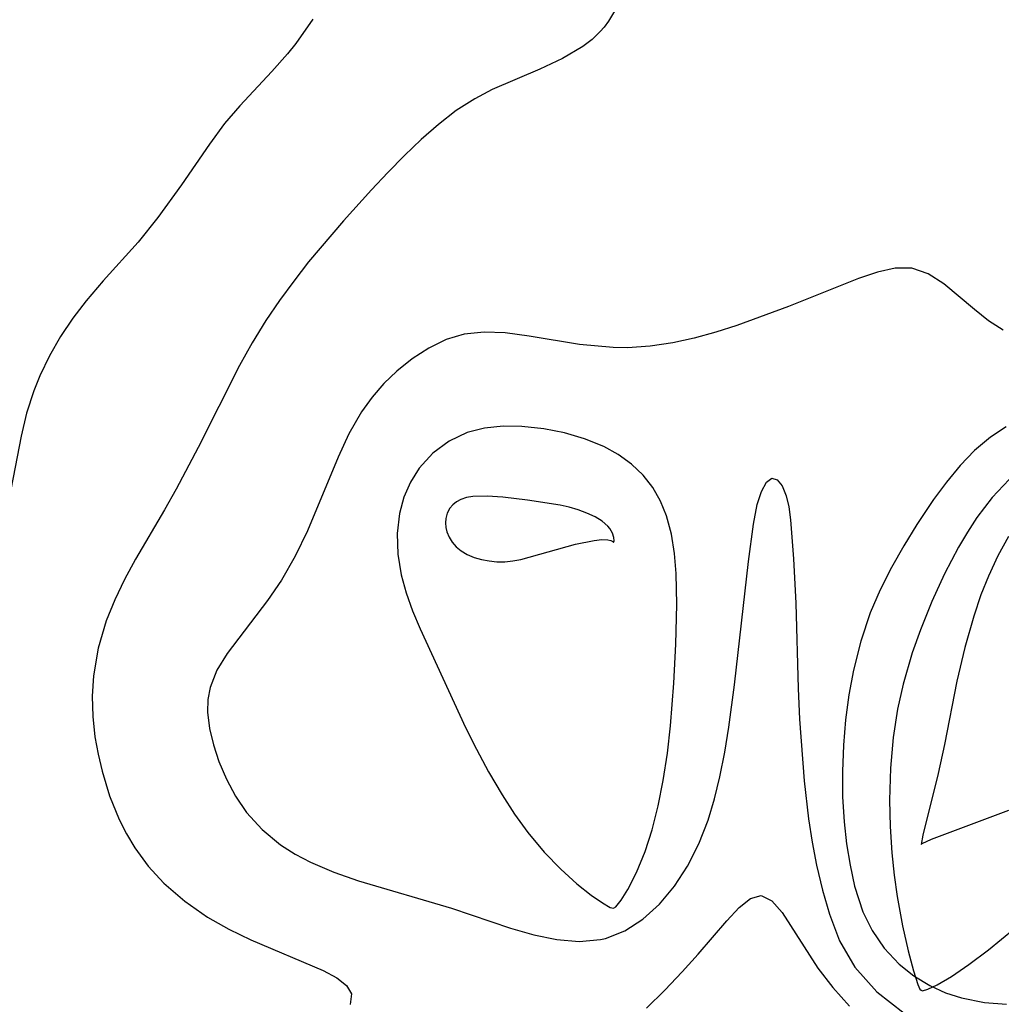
# Model space of a CAD drawing. Header units: metres. Extents: x 1073367 to 1082519, y 1569854 to 1574957.
# Tile 157 of 256: x 1075050 to 1075114, y 1573232 to 1573296. Entities that reach past the tile are written whole.
import ezdxf

# ---------------------------------------------------------------- set-up
doc = ezdxf.new("R2010")
doc.units = ezdxf.units.M
doc.layers.add('CGG_CurvaNivelLidar_v1', color=253, linetype='Continuous', lineweight=30)

msp = doc.modelspace()

# ---------------------------------------------------------------- linework, layer by layer
at = {"layer": 'CGG_CurvaNivelLidar_v1'}
for p, q in [((1075088.8905, 1573296.9058, 67), (1075088.1788, 1573295.7027, 67)), ((1075068.9746, 1573295.8351, 66.5), (1075067.8618, 1573294.2538, 66.5)), ((1075088.1788, 1573295.7027, 67), (1075087.8996, 1573295.3324, 67)), ((1075087.8996, 1573295.3324, 67), (1075087.6521, 1573295.0426, 67)), ((1075087.1205, 1573294.5217, 67), (1075086.521, 1573294.0596, 67)), ((1075087.6521, 1573295.0426, 67), (1075087.1205, 1573294.5217, 67)), ((1075067.8618, 1573294.2538, 66.5), (1075067.3278, 1573293.5928, 66.5)), ((1075086.521, 1573294.0596, 67), (1075085.1875, 1573293.2783, 67)), ((1075067.3278, 1573293.5928, 66.5), (1075066.3147, 1573292.4498, 66.5)), ((1075085.1875, 1573293.2783, 67), (1075083.7184, 1573292.6007, 67)), ((1075083.7184, 1573292.6007, 67), (1075080.6309, 1573291.2658, 67)), ((1075066.3147, 1573292.4498, 66.5), (1075064.2323, 1573290.2161, 66.5)), ((1075080.6309, 1573291.2658, 67), (1075079.4921, 1573290.6731, 67)), ((1075079.4921, 1573290.6731, 67), (1075078.2922, 1573289.8983, 67)), ((1075064.2323, 1573290.2161, 66.5), (1075063.2454, 1573289.057, 66.5)), ((1075078.2922, 1573289.8983, 67), (1075077.1378, 1573289.0074, 67)), ((1075063.2454, 1573289.057, 66.5), (1075062.2596, 1573287.7275, 66.5)), ((1075077.1378, 1573289.0074, 67), (1075076.0179, 1573288.0268, 67)), ((1075076.0179, 1573288.0268, 67), (1075074.9224, 1573286.9788, 67)), ((1075062.2596, 1573287.7275, 66.5), (1075060.4467, 1573285.0724, 66.5)), ((1075074.9224, 1573286.9788, 67), (1075073.8493, 1573285.8876, 67)), ((1075073.8493, 1573285.8876, 67), (1075072.7885, 1573284.7601, 67)), ((1075060.4467, 1573285.0724, 66.5), (1075058.906, 1573282.9442, 66.5)), ((1075072.7885, 1573284.7601, 67), (1075070.9678, 1573282.7405, 67)), ((1075058.906, 1573282.9442, 66.5), (1075057.6286, 1573281.3507, 66.5)), ((1075070.9678, 1573282.7405, 67), (1075068.7018, 1573280.0643, 67)), ((1075057.6286, 1573281.3507, 66.5), (1075055.3535, 1573278.8275, 66.5)), ((1075068.7018, 1573280.0643, 67), (1075067.7358, 1573278.8252, 67)), ((1075105.654, 1573279.4046, 67.5), (1075104.4267, 1573278.9783, 67.5)), ((1075106.8072, 1573279.6586, 67.5), (1075105.654, 1573279.4046, 67.5)), ((1075107.8868, 1573279.6501, 67.5), (1075106.8072, 1573279.6586, 67.5)), ((1075108.9562, 1573279.2832, 67.5), (1075107.8868, 1573279.6501, 67.5)), ((1075109.9711, 1573278.6361, 67.5), (1075108.9562, 1573279.2832, 67.5)), ((1075055.3535, 1573278.8275, 66.5), (1075054.2441, 1573277.541, 66.5)), ((1075067.7358, 1573278.8252, 67), (1075066.8098, 1573277.556, 67)), ((1075104.4267, 1573278.9783, 67.5), (1075099.8718, 1573277.18, 67.5)), ((1075111.9541, 1573276.9645, 67.5), (1075109.9711, 1573278.6361, 67.5)), ((1075054.2441, 1573277.541, 66.5), (1075053.3765, 1573276.4022, 66.5)), ((1075066.8098, 1573277.556, 67), (1075065.9306, 1573276.2548, 67)), ((1075099.8718, 1573277.18, 67.5), (1075096.5235, 1573275.9383, 67.5)), ((1075112.8604, 1573276.2418, 67.5), (1075111.9541, 1573276.9645, 67.5)), ((1075053.3765, 1573276.4022, 66.5), (1075052.5802, 1573275.2091, 66.5)), ((1075065.9306, 1573276.2548, 67), (1075065.0425, 1573274.8138, 67)), ((1075096.5235, 1573275.9383, 67.5), (1075095.1471, 1573275.4934, 67.5)), ((1075113.826, 1573275.6411, 67.5), (1075112.8604, 1573276.2418, 67.5)), ((1075078.8136, 1573275.3722, 67.5), (1075077.6332, 1573275.0158, 67.5)), ((1075080.1152, 1573275.5116, 67.5), (1075078.8136, 1573275.3722, 67.5)), ((1075081.4651, 1573275.4585, 67.5), (1075080.1152, 1573275.5116, 67.5)), ((1075083.0378, 1573275.247, 67.5), (1075081.4651, 1573275.4585, 67.5)), ((1075086.3004, 1573274.6965, 67.5), (1075083.0378, 1573275.247, 67.5)), ((1075095.1471, 1573275.4934, 67.5), (1075093.7555, 1573275.1075, 67.5)), ((1075052.5802, 1573275.2091, 66.5), (1075051.8634, 1573273.9653, 66.5)), ((1075065.0425, 1573274.8138, 67), (1075064.2139, 1573273.3384, 67)), ((1075077.6332, 1573275.0158, 67.5), (1075076.5053, 1573274.4681, 67.5)), ((1075088.4864, 1573274.4989, 67.5), (1075086.3004, 1573274.6965, 67.5)), ((1075090.882, 1573274.5816, 67.5), (1075089.4112, 1573274.488, 67.5)), ((1075092.3525, 1573274.7992, 67.5), (1075090.882, 1573274.5816, 67.5)), ((1075093.7555, 1573275.1075, 67.5), (1075092.3525, 1573274.7992, 67.5)), ((1075051.8634, 1573273.9653, 66.5), (1075051.2381, 1573272.6729, 66.5)), ((1075076.5053, 1573274.4681, 67.5), (1075075.438, 1573273.7741, 67.5)), ((1075089.4112, 1573274.488, 67.5), (1075088.4864, 1573274.4989, 67.5)), ((1075064.2139, 1573273.3384, 67), (1075061.5334, 1573268.0135, 67)), ((1075075.438, 1573273.7741, 67.5), (1075074.4258, 1573272.9567, 67.5)), ((1075051.2381, 1573272.6729, 66.5), (1075050.8431, 1573271.6857, 66.5)), ((1075074.4258, 1573272.9567, 67.5), (1075073.5931, 1573272.1549, 67.5)), ((1075073.5931, 1573272.1549, 67.5), (1075072.8226, 1573271.2767, 67.5)), ((1075050.8431, 1573271.6857, 66.5), (1075050.3831, 1573270.2334, 66.5)), ((1075072.8226, 1573271.2767, 67.5), (1075072.13, 1573270.3217, 67.5)), ((1075050.3831, 1573270.2334, 66.5), (1075050.0181, 1573268.7463, 66.5)), ((1075072.13, 1573270.3217, 67.5), (1075071.324, 1573268.8996, 67.5)), ((1075071.324, 1573268.8996, 67.5), (1075070.6274, 1573267.3788, 67.5)), ((1075079.0076, 1573268.9719, 68), (1075077.8226, 1573268.4104, 68)), ((1075080.1379, 1573269.2602, 68), (1075079.0076, 1573268.9719, 68)), ((1075081.3312, 1573269.3845, 68), (1075080.1379, 1573269.2602, 68)), ((1075082.563, 1573269.3737, 68), (1075081.3312, 1573269.3845, 68)), ((1075083.9908, 1573269.2215, 68), (1075082.563, 1573269.3737, 68)), ((1075085.329, 1573268.9568, 68), (1075083.9908, 1573269.2215, 68)), ((1075086.6331, 1573268.576, 68), (1075085.329, 1573268.9568, 68)), ((1075114.0179, 1573269.3494, 68), (1075112.9997, 1573268.6778, 68)), ((1075050.0181, 1573268.7463, 66.5), (1075048.9774, 1573263.2633, 66.5)), ((1075077.8226, 1573268.4104, 68), (1075076.775, 1573267.6318, 68)), ((1075087.8736, 1573268.0688, 68), (1075086.6331, 1573268.576, 68)), ((1075112.9997, 1573268.6778, 68), (1075111.9701, 1573267.8115, 68)), ((1075061.5334, 1573268.0135, 67), (1075060.0968, 1573265.291, 67)), ((1075076.775, 1573267.6318, 68), (1075075.8938, 1573266.6682, 68)), ((1075088.8204, 1573267.547, 68), (1075087.8736, 1573268.0688, 68)), ((1075089.6845, 1573266.9269, 68), (1075088.8204, 1573267.547, 68)), ((1075111.9701, 1573267.8115, 68), (1075111.0223, 1573266.8297, 68)), ((1075070.6274, 1573267.3788, 67.5), (1075068.6276, 1573262.5857, 67.5)), ((1075090.445, 1573266.204, 68), (1075089.6845, 1573266.9269, 68)), ((1075075.8938, 1573266.6682, 68), (1075075.3236, 1573265.7636, 68)), ((1075111.0223, 1573266.8297, 68), (1075110.1362, 1573265.7593, 68)), ((1075075.3236, 1573265.7636, 68), (1075074.8906, 1573264.773, 68)), ((1075091.0629, 1573265.4036, 68), (1075090.445, 1573266.204, 68)), ((1075098.1172, 1573265.1508, 67.5), (1075098.44, 1573265.7455, 67.5)), ((1075098.44, 1573265.7455, 67.5), (1075098.796, 1573266.0105, 67.5)), ((1075098.796, 1573266.0105, 67.5), (1075099.1385, 1573265.9088, 67.5)), ((1075099.1385, 1573265.9088, 67.5), (1075099.4609, 1573265.5091, 67.5)), ((1075110.1362, 1573265.7593, 68), (1075109.2949, 1573264.6227, 68)), ((1075114.2123, 1573265.933, 68.5), (1075113.1118, 1573264.7466, 68.5)), ((1075060.0968, 1573265.291, 67), (1075059.3444, 1573263.9514, 67)), ((1075091.5664, 1573264.5169, 68), (1075091.0629, 1573265.4036, 68)), ((1075097.847, 1573264.2967, 67.5), (1075098.1172, 1573265.1508, 67.5)), ((1075099.4609, 1573265.5091, 67.5), (1075099.7294, 1573264.8638, 67.5)), ((1075074.8906, 1573264.773, 68), (1075074.6008, 1573263.7168, 68)), ((1075078.3141, 1573264.4772, 68.5), (1075078.078, 1573264.2853, 68.5)), ((1075078.586, 1573264.6281, 68.5), (1075078.3141, 1573264.4772, 68.5)), ((1075078.9573, 1573264.7515, 68.5), (1075078.586, 1573264.6281, 68.5)), ((1075079.364, 1573264.8211, 68.5), (1075078.9573, 1573264.7515, 68.5)), ((1075080.2919, 1573264.8497, 68.5), (1075079.364, 1573264.8211, 68.5)), ((1075081.3239, 1573264.7792, 68.5), (1075080.2919, 1573264.8497, 68.5)), ((1075082.918, 1573264.5835, 68.5), (1075081.3239, 1573264.7792, 68.5)), ((1075085.0509, 1573264.2533, 68.5), (1075082.918, 1573264.5835, 68.5)), ((1075091.9574, 1573263.5591, 68), (1075091.5664, 1573264.5169, 68)), ((1075099.7294, 1573264.8638, 67.5), (1075099.8969, 1573264.1428, 67.5)), ((1075109.2949, 1573264.6227, 68), (1075108.2038, 1573262.998, 68)), ((1075113.1118, 1573264.7466, 68.5), (1075112.1195, 1573263.458, 68.5)), ((1075059.3444, 1573263.9514, 67), (1075057.4609, 1573260.7478, 67)), ((1075074.6008, 1573263.7168, 68), (1075074.4523, 1573262.4185, 68)), ((1075077.7091, 1573263.7388, 68.5), (1075077.6096, 1573263.3877, 68.5)), ((1075077.883, 1573264.0576, 68.5), (1075077.7091, 1573263.7388, 68.5)), ((1075078.078, 1573264.2853, 68.5), (1075077.883, 1573264.0576, 68.5)), ((1075085.6198, 1573264.1255, 68.5), (1075085.0509, 1573264.2533, 68.5)), ((1075086.207, 1573263.9549, 68.5), (1075085.6198, 1573264.1255, 68.5)), ((1075086.7825, 1573263.7442, 68.5), (1075086.207, 1573263.9549, 68.5)), ((1075087.3161, 1573263.4961, 68.5), (1075086.7825, 1573263.7442, 68.5)), ((1075097.6027, 1573263.0209, 67.5), (1075097.847, 1573264.2967, 67.5)), ((1075099.8969, 1573264.1428, 67.5), (1075100.0126, 1573263.2989, 67.5)), ((1075077.6096, 1573263.3877, 68.5), (1075077.5868, 1573263.0997, 68.5)), ((1075077.5868, 1573263.0997, 68.5), (1075077.6109, 1573262.8072, 68.5)), ((1075087.7787, 1573263.2137, 68.5), (1075087.3161, 1573263.4961, 68.5)), ((1075088.1437, 1573262.9027, 68.5), (1075087.7787, 1573263.2137, 68.5)), ((1075092.2749, 1573262.3704, 68), (1075091.9574, 1573263.5591, 68)), ((1075100.0126, 1573263.2989, 67.5), (1075100.1987, 1573260.7707, 67.5)), ((1075112.1195, 1573263.458, 68.5), (1075111.4953, 1573262.5112, 68.5)), ((1075068.6276, 1573262.5857, 67.5), (1075067.8301, 1573260.9507, 67.5)), ((1075074.4523, 1573262.4185, 68), (1075074.4932, 1573261.0814, 68)), ((1075077.6109, 1573262.8072, 68.5), (1075077.6805, 1573262.517, 68.5)), ((1075077.6805, 1573262.517, 68.5), (1075077.8288, 1573262.1698, 68.5)), ((1075088.2773, 1573262.7469, 68.5), (1075088.1437, 1573262.9027, 68.5)), ((1075088.4529, 1573262.4482, 68.5), (1075088.2773, 1573262.7469, 68.5)), ((1075088.5383, 1573262.1634, 68.5), (1075088.4529, 1573262.4482, 68.5)), ((1075097.2688, 1573260.6057, 67.5), (1075097.6027, 1573263.0209, 67.5)), ((1075108.2038, 1573262.998, 68), (1075107.359, 1573261.6217, 68)), ((1075111.4953, 1573262.5112, 68.5), (1075110.9155, 1573261.5289, 68.5)), ((1075077.8288, 1573262.1698, 68.5), (1075078.0365, 1573261.8433, 68.5)), ((1075078.0365, 1573261.8433, 68.5), (1075078.296, 1573261.5456, 68.5)), ((1075086.0452, 1573261.7254, 68.5), (1075087.2532, 1573261.9701, 68.5)), ((1075087.2532, 1573261.9701, 68.5), (1075087.749, 1573262.0191, 68.5)), ((1075087.749, 1573262.0191, 68.5), (1075088.1377, 1573262.0094, 68.5)), ((1075088.1377, 1573262.0094, 68.5), (1075088.3432, 1573261.9668, 68.5)), ((1075088.3432, 1573261.9668, 68.5), (1075088.4672, 1573261.9072, 68.5)), ((1075088.4672, 1573261.9072, 68.5), (1075088.5, 1573261.8395, 68.5)), ((1075088.5, 1573261.8395, 68.5), (1075088.5479, 1573261.9478, 68.5)), ((1075088.5479, 1573261.9478, 68.5), (1075088.5383, 1573262.1634, 68.5)), ((1075092.4718, 1573261.1207, 68), (1075092.2749, 1573262.3704, 68)), ((1075114.1664, 1573262.2209, 69), (1075113.4807, 1573260.957, 69)), ((1075078.296, 1573261.5456, 68.5), (1075078.6029, 1573261.2865, 68.5)), ((1075078.6029, 1573261.2865, 68.5), (1075079.0056, 1573261.0486, 68.5)), ((1075082.4812, 1573260.7273, 68.5), (1075086.0452, 1573261.7254, 68.5)), ((1075107.359, 1573261.6217, 68), (1075106.5629, 1573260.2057, 68)), ((1075110.9155, 1573261.5289, 68.5), (1075110.008, 1573259.7917, 68.5)), ((1075057.4609, 1573260.7478, 67), (1075056.7502, 1573259.4342, 67)), ((1075067.8301, 1573260.9507, 67.5), (1075066.9315, 1573259.3913, 67.5)), ((1075074.4932, 1573261.0814, 68), (1075074.7103, 1573259.7309, 68)), ((1075079.0056, 1573261.0486, 68.5), (1075079.4518, 1573260.8648, 68.5)), ((1075079.4518, 1573260.8648, 68.5), (1075079.9285, 1573260.7276, 68.5)), ((1075079.9285, 1573260.7276, 68.5), (1075080.4257, 1573260.6337, 68.5)), ((1075080.4257, 1573260.6337, 68.5), (1075080.9358, 1573260.5835, 68.5)), ((1075080.9358, 1573260.5835, 68.5), (1075081.4526, 1573260.5821, 68.5)), ((1075081.4526, 1573260.5821, 68.5), (1075081.9667, 1573260.6333, 68.5)), ((1075081.9667, 1573260.6333, 68.5), (1075082.4812, 1573260.7273, 68.5)), ((1075092.5774, 1573259.8255, 68), (1075092.4718, 1573261.1207, 68)), ((1075096.3752, 1573252.5916, 67.5), (1075097.2688, 1573260.6057, 67.5)), ((1075100.1987, 1573260.7707, 67.5), (1075100.3499, 1573257.883, 67.5)), ((1075113.4807, 1573260.957, 69), (1075112.8712, 1573259.6397, 69)), ((1075106.5629, 1573260.2057, 68), (1075105.8323, 1573258.7498, 68)), ((1075056.7502, 1573259.4342, 67), (1075056.1055, 1573258.101, 67)), ((1075066.9315, 1573259.3913, 67.5), (1075066.0372, 1573258.0721, 67.5)), ((1075074.7103, 1573259.7309, 68), (1075075.036, 1573258.5572, 68)), ((1075092.6165, 1573257.7939, 68), (1075092.5774, 1573259.8255, 68)), ((1075110.008, 1573259.7917, 68.5), (1075109.1872, 1573257.9959, 68.5)), ((1075112.8712, 1573259.6397, 69), (1075112.3815, 1573258.4236, 69)), ((1075105.8323, 1573258.7498, 68), (1075105.1895, 1573257.2508, 68)), ((1075056.1055, 1573258.101, 67), (1075055.554, 1573256.7416, 67)), ((1075066.0372, 1573258.0721, 67.5), (1075063.4151, 1573254.6279, 67.5)), ((1075075.036, 1573258.5572, 68), (1075075.459, 1573257.3878, 68)), ((1075109.1872, 1573257.9959, 68.5), (1075108.4455, 1573256.158, 68.5)), ((1075112.3815, 1573258.4236, 69), (1075111.909, 1573257.045, 69)), ((1075075.459, 1573257.3878, 68), (1075075.9475, 1573256.219, 68)), ((1075092.5506, 1573255.2174, 68), (1075092.6165, 1573257.7939, 68)), ((1075100.3499, 1573257.883, 67.5), (1075100.4965, 1573252.3516, 67.5)), ((1075055.554, 1573256.7416, 67), (1075055.0281, 1573254.9723, 67)), ((1075105.1895, 1573257.2508, 68), (1075104.5696, 1573255.4198, 68)), ((1075111.909, 1573257.045, 69), (1075111.3247, 1573255.0034, 69)), ((1075075.9475, 1573256.219, 68), (1075078.9036, 1573249.803, 68)), ((1075108.4455, 1573256.158, 68.5), (1075107.9151, 1573254.6652, 68.5)), ((1075104.5696, 1573255.4198, 68), (1075104.0936, 1573253.5374, 68)), ((1075055.0281, 1573254.9723, 67), (1075054.7197, 1573253.1654, 67)), ((1075092.4368, 1573252.6846, 68), (1075092.5506, 1573255.2174, 68)), ((1075111.3247, 1573255.0034, 69), (1075110.8146, 1573252.819, 69)), ((1075063.4151, 1573254.6279, 67.5), (1075062.7468, 1573253.5356, 67.5)), ((1075107.9151, 1573254.6652, 68.5), (1075107.3222, 1573252.6316, 68.5)), ((1075062.7468, 1573253.5356, 67.5), (1075062.2969, 1573252.4045, 67.5)), ((1075104.0936, 1573253.5374, 68), (1075103.7975, 1573251.9291, 68)), ((1075054.7197, 1573253.1654, 67), (1075054.6445, 1573251.8491, 67)), ((1075110.8146, 1573252.819, 69), (1075110.0095, 1573248.695, 69)), ((1075062.2969, 1573252.4045, 67.5), (1075062.1552, 1573251.6205, 67.5)), ((1075092.2117, 1573249.9163, 68), (1075092.4368, 1573252.6846, 68)), ((1075096.0068, 1573249.8259, 67.5), (1075096.3752, 1573252.5916, 67.5)), ((1075100.4965, 1573252.3516, 67.5), (1075100.5926, 1573250.355, 67.5)), ((1075107.3222, 1573252.6316, 68.5), (1075106.9588, 1573251.0052, 68.5)), ((1075054.6445, 1573251.8491, 67), (1075054.6829, 1573250.5282, 67)), ((1075062.1552, 1573251.6205, 67.5), (1075062.1326, 1573250.813, 67.5)), ((1075103.7975, 1573251.9291, 68), (1075103.5839, 1573250.3028, 68)), ((1075106.9588, 1573251.0052, 68.5), (1075106.6811, 1573249.1668, 68.5)), ((1075054.6829, 1573250.5282, 67), (1075054.8237, 1573249.2102, 67)), ((1075062.1326, 1573250.813, 67.5), (1075062.2549, 1573249.7536, 67.5)), ((1075100.5926, 1573250.355, 67.5), (1075100.9031, 1573246.3511, 67.5)), ((1075103.5839, 1573250.3028, 68), (1075103.4446, 1573248.6657, 68)), ((1075062.2549, 1573249.7536, 67.5), (1075062.5145, 1573248.6786, 67.5)), ((1075078.9036, 1573249.803, 68), (1075079.6038, 1573248.4052, 68)), ((1075092.0095, 1573248.1408, 68), (1075092.2117, 1573249.9163, 68)), ((1075095.7361, 1573248.2004, 67.5), (1075096.0068, 1573249.8259, 67.5)), ((1075054.8237, 1573249.2102, 67), (1075055.0217, 1573248.0802, 67)), ((1075106.6811, 1573249.1668, 68.5), (1075106.5029, 1573247.1748, 68.5)), ((1075062.5145, 1573248.6786, 67.5), (1075062.8801, 1573247.5971, 67.5)), ((1075079.6038, 1573248.4052, 68), (1075080.3973, 1573246.9333, 68)), ((1075103.4446, 1573248.6657, 68), (1075103.3762, 1573246.9435, 68)), ((1075110.0095, 1573248.695, 69), (1075109.5912, 1573246.8277, 69)), ((1075055.0217, 1573248.0802, 67), (1075055.2841, 1573246.9625, 67)), ((1075091.7418, 1573246.3546, 68), (1075092.0095, 1573248.1408, 68)), ((1075095.4189, 1573246.6017, 67.5), (1075095.7361, 1573248.2004, 67.5)), ((1075062.8801, 1573247.5971, 67.5), (1075063.3616, 1573246.4555, 67.5)), ((1075106.5029, 1573247.1748, 68.5), (1075106.4373, 1573245.0924, 68.5)), ((1075055.2841, 1573246.9625, 67), (1075055.7735, 1573245.3674, 67)), ((1075063.3616, 1573246.4555, 67.5), (1075063.9484, 1573245.3446, 67.5)), ((1075080.3973, 1573246.9333, 68), (1075081.268, 1573245.4422, 68)), ((1075095.0754, 1573245.1669, 67.5), (1075095.4189, 1573246.6017, 67.5)), ((1075103.3762, 1573246.9435, 68), (1075103.3877, 1573245.3015, 68)), ((1075109.5912, 1573246.8277, 69), (1075108.6052, 1573242.8196, 69)), ((1075091.4183, 1573244.716, 68), (1075091.7418, 1573246.3546, 68)), ((1075100.9031, 1573246.3511, 67.5), (1075101.182, 1573243.8799, 67.5)), ((1075055.7735, 1573245.3674, 67), (1075056.3955, 1573243.8287, 67)), ((1075063.9484, 1573245.3446, 67.5), (1075064.662, 1573244.294, 67.5)), ((1075081.268, 1573245.4422, 68), (1075082.0772, 1573244.1765, 68)), ((1075094.6592, 1573243.7792, 67.5), (1075095.0754, 1573245.1669, 67.5)), ((1075103.3877, 1573245.3015, 68), (1075103.4827, 1573243.6704, 68)), ((1075091.0253, 1573243.1658, 68), (1075091.4183, 1573244.716, 68)), ((1075106.4373, 1573245.0924, 68.5), (1075106.4733, 1573243.3742, 68.5)), ((1075064.662, 1573244.294, 67.5), (1075065.6844, 1573243.1731, 67.5)), ((1075082.0772, 1573244.1765, 68), (1075082.9427, 1573242.9752, 68)), ((1075101.182, 1573243.8799, 67.5), (1075101.4167, 1573242.3589, 67.5)), ((1075109.1557, 1573242.5452, 69), (1075114.1939, 1573244.4262, 69)), ((1075056.3955, 1573243.8287, 67), (1075056.8682, 1573242.8883, 67)), ((1075094.0544, 1573242.2395, 67.5), (1075094.6592, 1573243.7792, 67.5)), ((1075103.4827, 1573243.6704, 68), (1075103.6429, 1573242.2559, 68)), ((1075106.4733, 1573243.3742, 68.5), (1075106.5861, 1573241.6728, 68.5)), ((1075056.8682, 1573242.8883, 67), (1075057.4068, 1573241.9883, 67)), ((1075065.6844, 1573243.1731, 67.5), (1075066.8857, 1573242.1892, 67.5)), ((1075082.9427, 1573242.9752, 68), (1075084.0088, 1573241.7072, 68)), ((1075090.5688, 1573241.7502, 68), (1075091.0253, 1573243.1658, 68)), ((1075108.6052, 1573242.8196, 69), (1075108.5, 1573242.2109, 69)), ((1075057.4068, 1573241.9883, 67), (1075058.2885, 1573240.7951, 67)), ((1075066.8857, 1573242.1892, 67.5), (1075067.8214, 1573241.5872, 67.5)), ((1075093.3241, 1573240.8014, 67.5), (1075094.0544, 1573242.2395, 67.5)), ((1075101.4167, 1573242.3589, 67.5), (1075101.7047, 1573240.8587, 67.5)), ((1075103.6429, 1573242.2559, 68), (1075103.8718, 1573240.8624, 68)), ((1075108.5, 1573242.2109, 69), (1075108.5634, 1573242.2802, 69)), ((1075108.5634, 1573242.2802, 69), (1075109.1557, 1573242.5452, 69)), ((1075067.8214, 1573241.5872, 67.5), (1075068.821, 1573241.0564, 67.5)), ((1075084.0088, 1573241.7072, 68), (1075085.0925, 1573240.5948, 68)), ((1075090.0063, 1573240.3813, 68), (1075090.5688, 1573241.7502, 68)), ((1075106.5861, 1573241.6728, 68.5), (1075106.7416, 1573240.2221, 68.5)), ((1075058.2885, 1573240.7951, 67), (1075059.2941, 1573239.7015, 67)), ((1075068.821, 1573241.0564, 67.5), (1075070.3498, 1573240.4052, 67.5)), ((1075092.4731, 1573239.4882, 67.5), (1075093.3241, 1573240.8014, 67.5)), ((1075101.7047, 1573240.8587, 67.5), (1075102.0839, 1573239.247, 67.5)), ((1075103.8718, 1573240.8624, 68), (1075104.1665, 1573239.4976, 68)), ((1075070.3498, 1573240.4052, 67.5), (1075071.9534, 1573239.852, 67.5)), ((1075085.0925, 1573240.5948, 68), (1075086.1302, 1573239.6597, 68)), ((1075089.4443, 1573239.2869, 68), (1075090.0063, 1573240.3813, 68)), ((1075106.7416, 1573240.2221, 68.5), (1075106.9376, 1573238.8338, 68.5)), ((1075059.2941, 1573239.7015, 67), (1075060.6515, 1573238.5166, 67)), ((1075071.9534, 1573239.852, 67.5), (1075077.9891, 1573238.0637, 67.5)), ((1075086.1302, 1573239.6597, 68), (1075087.058, 1573238.9233, 68)), ((1075091.5008, 1573238.3271, 67.5), (1075092.4731, 1573239.4882, 67.5)), ((1075104.1665, 1573239.4976, 68), (1075104.696, 1573237.8374, 68)), ((1075087.058, 1573238.9233, 68), (1075087.7975, 1573238.4113, 68)), ((1075089.0004, 1573238.5822, 68), (1075089.4443, 1573239.2869, 68)), ((1075097.4129, 1573238.6871, 67), (1075098.0963, 1573238.8808, 67)), ((1075098.0963, 1573238.8808, 67), (1075098.7878, 1573238.5544, 67)), ((1075102.0839, 1573239.247, 67.5), (1075102.5357, 1573237.6777, 67.5)), ((1075106.9376, 1573238.8338, 68.5), (1075107.2773, 1573236.9304, 68.5)), ((1075060.6515, 1573238.5166, 67), (1075062.1272, 1573237.4897, 67)), ((1075087.7975, 1573238.4113, 68), (1075088.3004, 1573238.1188, 68)), ((1075088.3004, 1573238.1188, 68), (1075088.5, 1573238.0605, 68)), ((1075088.5, 1573238.0605, 68), (1075088.6681, 1573238.162, 68)), ((1075088.6681, 1573238.162, 68), (1075089.0004, 1573238.5822, 68)), ((1075090.4217, 1573237.3477, 67.5), (1075091.5008, 1573238.3271, 67.5)), ((1075095.8714, 1573237.2402, 67), (1075096.6759, 1573238.1015, 67)), ((1075096.6759, 1573238.1015, 67), (1075097.4129, 1573238.6871, 67)), ((1075098.7878, 1573238.5544, 67), (1075099.4669, 1573237.7855, 67)), ((1075062.1272, 1573237.4897, 67), (1075063.527, 1573236.7028, 67)), ((1075077.9891, 1573238.0637, 67.5), (1075081.8181, 1573236.7673, 67.5)), ((1075099.4669, 1573237.7855, 67), (1075101.7849, 1573234.1749, 67)), ((1075102.5357, 1573237.6777, 67.5), (1075103.1792, 1573235.9353, 67.5)), ((1075104.696, 1573237.8374, 68), (1075105.3066, 1573236.6168, 68)), ((1075089.2461, 1573236.5867, 67.5), (1075090.4217, 1573237.3477, 67.5)), ((1075094.0173, 1573235.0879, 67), (1075095.8714, 1573237.2402, 67)), ((1075107.2773, 1573236.9304, 68.5), (1075107.6398, 1573235.2922, 68.5)), ((1075063.527, 1573236.7028, 67), (1075064.9533, 1573236.0181, 67)), ((1075081.8181, 1573236.7673, 67.5), (1075083.3416, 1573236.3371, 67.5)), ((1075083.3416, 1573236.3371, 67.5), (1075084.8338, 1573236.0353, 67.5)), ((1075087.9776, 1573236.0954, 67.5), (1075089.2461, 1573236.5867, 67.5)), ((1075105.3066, 1573236.6168, 68), (1075106.1008, 1573235.4633, 68)), ((1075112.8687, 1573235.363, 68.5), (1075114.555, 1573236.7428, 68.5)), ((1075064.9533, 1573236.0181, 67), (1075069.6479, 1573234.0097, 67)), ((1075084.8338, 1573236.0353, 67.5), (1075086.2791, 1573235.9106, 67.5)), ((1075086.2791, 1573235.9106, 67.5), (1075087.658, 1573236.0242, 67.5)), ((1075087.658, 1573236.0242, 67.5), (1075087.9776, 1573236.0954, 67.5)), ((1075103.1792, 1573235.9353, 67.5), (1075104.1835, 1573234.2256, 67.5)), ((1075092.9645, 1573233.9259, 67), (1075094.0173, 1573235.0879, 67)), ((1075106.1008, 1573235.4633, 68), (1075107.0746, 1573234.4213, 68)), ((1075107.6398, 1573235.2922, 68.5), (1075107.9872, 1573233.9956, 68.5)), ((1075111.5935, 1573234.4041, 68.5), (1075112.8687, 1573235.363, 68.5)), ((1075107.0746, 1573234.4213, 68), (1075108.0181, 1573233.6663, 68)), ((1075110.4689, 1573233.634, 68.5), (1075111.5935, 1573234.4041, 68.5)), ((1075069.6479, 1573234.0097, 67), (1075070.528, 1573233.5401, 67)), ((1075091.8373, 1573232.7491, 67), (1075092.9645, 1573233.9259, 67)), ((1075101.7849, 1573234.1749, 67), (1075102.747, 1573232.9176, 67)), ((1075104.1835, 1573234.2256, 67.5), (1075105.6181, 1573232.6215, 67.5)), ((1075107.9872, 1573233.9956, 68.5), (1075108.2792, 1573233.1174, 68.5)), ((1075108.0181, 1573233.6663, 68), (1075109.061, 1573233.0339, 68)), ((1075109.5439, 1573233.084, 68.5), (1075110.4689, 1573233.634, 68.5)), ((1075070.528, 1573233.5401, 67), (1075071.1657, 1573233.0464, 67)), ((1075071.1657, 1573233.0464, 67), (1075071.4853, 1573232.5048, 67)), ((1075108.2792, 1573233.1174, 68.5), (1075108.418, 1573232.8075, 68.5)), ((1075108.9326, 1573232.7959, 68.5), (1075109.5439, 1573233.084, 68.5)), ((1075109.061, 1573233.0339, 68), (1075110.0727, 1573232.5766, 68)), ((1075071.4853, 1573232.5048, 67), (1075071.4004, 1573231.8063, 67)), ((1075090.6504, 1573231.5756, 67), (1075091.8373, 1573232.7491, 67)), ((1075102.747, 1573232.9176, 67), (1075103.8426, 1573231.7012, 67)), ((1075105.6181, 1573232.6215, 67.5), (1075107.3984, 1573231.2351, 67.5)), ((1075108.418, 1573232.8075, 68.5), (1075108.5, 1573232.7316, 68.5)), ((1075108.5, 1573232.7316, 68.5), (1075108.5735, 1573232.6998, 68.5)), ((1075108.5735, 1573232.6998, 68.5), (1075108.9326, 1573232.7959, 68.5)), ((1075110.0727, 1573232.5766, 68), (1075111.1254, 1573232.2335, 68)), ((1075111.1254, 1573232.2335, 68), (1075112.6017, 1573231.9424, 68)), ((1075112.6017, 1573231.9424, 68), (1075114.0454, 1573231.8339, 68))]:
    msp.add_line(p, q, dxfattribs=at)

doc.saveas('drawing.dxf')
